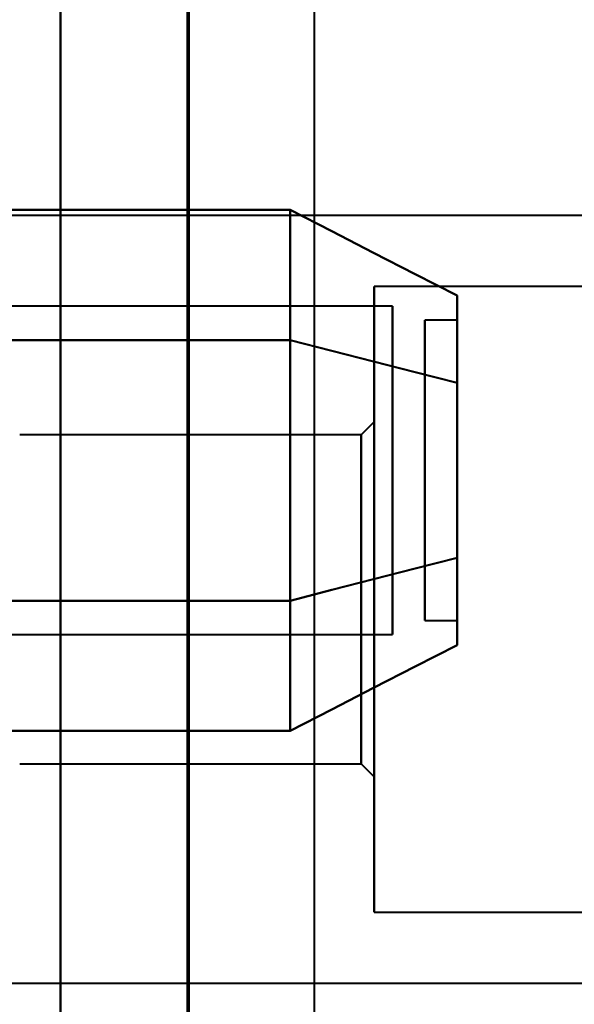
# Model space of a CAD drawing. Header units: millimetres. Extents: x -696 to 695, y -1041 to 611.
# Tile 75 of 90: x 510 to 518, y -205 to -190. Entities that reach past the tile are written whole.
import ezdxf

# ---------------------------------------------------------------- set-up
doc = ezdxf.new("R2010")
doc.units = ezdxf.units.MM
doc.layers.add('G-IMPT', color=8, linetype='Continuous', lineweight=40)

# ---------------------------------------------------------------- blocks, each defined once
blk = doc.blocks.new('NEXA 400 CALQUES_dwg-748074-Niveau de réf_')
at = {"layer": 'G-IMPT'}
for p, q in [((512.233, -250), (512.233, 270)), ((535, -193.05), (502.5, -193.05)), ((536.1, -194.15), (515.1, -194.15)), ((515.1, -203.85), (515.1, -194.15)), ((515.1, -203.85), (515.1, -194.15)), ((515.1, -194.15), (515.1, -203.85)), ((515.1, -194.15), (515.1, -203.85)), ((515.389, -194.452), (503.5, -194.452)), ((515.389, -194.452), (503.5, -194.452)), ((515.389, -194.452), (515.389, -198.274)), ((515.389, -194.452), (515.389, -198.274)), ((515.389, -198.274), (515.389, -194.452)), ((515.389, -198.274), (515.389, -194.452)), ((516.389, -194.67), (515.889, -194.67)), ((516.389, -194.67), (515.889, -194.67)), ((515.889, -199.124), (515.889, -194.67)), ((515.889, -199.124), (515.889, -194.67)), ((515.889, -194.67), (515.889, -199.124)), ((515.889, -194.67), (515.889, -199.124)), ((516.389, -199.124), (516.389, -194.67)), ((516.389, -199.124), (516.389, -194.67)), ((516.389, -194.67), (516.389, -199.124)), ((516.389, -194.67), (516.389, -199.124)), ((515.889, -199.33), (515.889, -194.876)), ((515.889, -199.33), (515.889, -194.876)), ((515.889, -194.876), (515.889, -199.33)), ((515.889, -194.876), (515.889, -199.33)), ((516.389, -199.33), (516.389, -194.876)), ((516.389, -199.33), (516.389, -194.876)), ((516.389, -194.876), (516.389, -199.33)), ((516.389, -194.876), (516.389, -199.33)), ((515.389, -195.726), (515.389, -199.548)), ((515.389, -195.726), (515.389, -199.548)), ((515.389, -199.548), (515.389, -195.726)), ((515.389, -199.548), (515.389, -195.726)), ((515.1, -196.25), (514.9, -196.45)), ((515.1, -201.75), (515.1, -196.25)), ((515.1, -201.75), (515.1, -196.25)), ((515.1, -196.25), (515.1, -201.75)), ((515.1, -196.25), (515.1, -201.75)), ((514.9, -196.45), (509.6, -196.45)), ((514.9, -201.55), (514.9, -196.45)), ((514.9, -201.55), (514.9, -196.45)), ((514.9, -196.45), (514.9, -201.55)), ((514.9, -196.45), (514.9, -201.55)), ((515.889, -199.33), (516.389, -199.33)), ((515.889, -199.33), (516.389, -199.33)), ((503.5, -199.548), (515.389, -199.548)), ((503.5, -199.548), (515.389, -199.548)), ((509.6, -201.55), (514.9, -201.55)), ((514.9, -201.55), (515.1, -201.75)), ((515.1, -203.85), (536.1, -203.85)), ((502.5, -204.95), (535, -204.95))]:
    blk.add_line(p, q, dxfattribs=at)
at = {"layer": 'G-IMPT', "flags": 128}
for points in [[(510.233, -250), (510.233, -120), (510.233, 10), (510.233, 140), (510.233, 270)], [(510.233, 270), (510.233, 140), (510.233, 10), (510.233, -120), (510.233, -250)], [(512.203, 270), (512.203, 140), (512.203, 10), (512.203, -120), (512.203, -250)], [(512.203, -250), (512.203, -120), (512.203, 10), (512.203, 140), (512.203, 270)], [(514.172, 270), (514.172, 140), (514.172, 10), (514.172, -120), (514.172, -250)], [(503.796, -192.959), (506.296, -192.959), (508.796, -192.959), (511.296, -192.959), (513.796, -192.959)], [(513.796, -192.959), (511.296, -192.959), (508.796, -192.959), (506.296, -192.959), (503.796, -192.959)], [(503.796, -192.959), (506.296, -192.959), (508.796, -192.959), (511.296, -192.959), (513.796, -192.959)], [(513.796, -192.959), (511.296, -192.959), (508.796, -192.959), (506.296, -192.959), (503.796, -192.959)], [(513.796, -194.979), (513.796, -194.474), (513.796, -193.969), (513.796, -193.464), (513.796, -192.959)], [(513.796, -192.959), (514.444, -193.292), (515.092, -193.625), (515.741, -193.958), (516.389, -194.291)], [(516.389, -194.291), (515.741, -193.958), (515.092, -193.625), (514.444, -193.292), (513.796, -192.959)], [(513.796, -192.959), (513.796, -193.464), (513.796, -193.969), (513.796, -194.474), (513.796, -194.979)], [(513.796, -194.979), (513.796, -194.474), (513.796, -193.969), (513.796, -193.464), (513.796, -192.959)], [(513.796, -192.959), (514.444, -193.292), (515.092, -193.625), (515.741, -193.958), (516.389, -194.291)], [(516.389, -194.291), (515.741, -193.958), (515.092, -193.625), (514.444, -193.292), (513.796, -192.959)], [(513.796, -192.959), (513.796, -193.464), (513.796, -193.969), (513.796, -194.474), (513.796, -194.979)], [(513.796, -192.959), (513.796, -193.464), (513.796, -193.969), (513.796, -194.474), (513.796, -194.979)], [(513.796, -194.979), (513.796, -194.474), (513.796, -193.969), (513.796, -193.464), (513.796, -192.959)], [(513.796, -192.959), (513.796, -193.464), (513.796, -193.969), (513.796, -194.474), (513.796, -194.979)], [(513.796, -194.979), (513.796, -194.474), (513.796, -193.969), (513.796, -193.464), (513.796, -192.959)], [(503.796, -194.979), (506.296, -194.979), (508.796, -194.979), (511.296, -194.979), (513.796, -194.979)], [(513.796, -194.979), (511.296, -194.979), (508.796, -194.979), (506.296, -194.979), (503.796, -194.979)], [(503.796, -194.979), (506.296, -194.979), (508.796, -194.979), (511.296, -194.979), (513.796, -194.979)], [(513.796, -194.979), (511.296, -194.979), (508.796, -194.979), (506.296, -194.979), (503.796, -194.979)], [(503.796, -194.979), (506.296, -194.979), (508.796, -194.979), (511.296, -194.979), (513.796, -194.979)], [(513.796, -194.979), (511.296, -194.979), (508.796, -194.979), (506.296, -194.979), (503.796, -194.979)], [(503.796, -194.979), (506.296, -194.979), (508.796, -194.979), (511.296, -194.979), (513.796, -194.979)], [(513.796, -194.979), (511.296, -194.979), (508.796, -194.979), (506.296, -194.979), (503.796, -194.979)], [(513.796, -199.021), (513.796, -198.01), (513.796, -197), (513.796, -195.99), (513.796, -194.979)], [(513.796, -194.979), (514.444, -195.146), (515.092, -195.312), (515.741, -195.479), (516.389, -195.645)], [(516.389, -195.645), (515.741, -195.479), (515.092, -195.312), (514.444, -195.146), (513.796, -194.979)], [(513.796, -194.979), (514.444, -195.146), (515.092, -195.312), (515.741, -195.479), (516.389, -195.645)], [(516.389, -195.645), (515.741, -195.479), (515.092, -195.312), (514.444, -195.146), (513.796, -194.979)], [(513.796, -194.979), (513.796, -195.99), (513.796, -197), (513.796, -198.01), (513.796, -199.021)], [(513.796, -199.021), (513.796, -198.01), (513.796, -197), (513.796, -195.99), (513.796, -194.979)], [(513.796, -194.979), (514.444, -195.146), (515.092, -195.312), (515.741, -195.479), (516.389, -195.645)], [(516.389, -195.645), (515.741, -195.479), (515.092, -195.312), (514.444, -195.146), (513.796, -194.979)], [(513.796, -194.979), (514.444, -195.146), (515.092, -195.312), (515.741, -195.479), (516.389, -195.645)], [(516.389, -195.645), (515.741, -195.479), (515.092, -195.312), (514.444, -195.146), (513.796, -194.979)], [(513.796, -194.979), (513.796, -195.99), (513.796, -197), (513.796, -198.01), (513.796, -199.021)], [(513.796, -194.979), (513.796, -195.99), (513.796, -197), (513.796, -198.01), (513.796, -199.021)], [(513.796, -199.021), (513.796, -198.01), (513.796, -197), (513.796, -195.99), (513.796, -194.979)], [(513.796, -194.979), (513.796, -195.99), (513.796, -197), (513.796, -198.01), (513.796, -199.021)], [(513.796, -199.021), (513.796, -198.01), (513.796, -197), (513.796, -195.99), (513.796, -194.979)], [(516.389, -198.355), (515.741, -198.521), (515.092, -198.688), (514.444, -198.854), (513.796, -199.021)], [(513.796, -199.021), (514.444, -198.854), (515.092, -198.688), (515.741, -198.521), (516.389, -198.355)], [(516.389, -198.355), (515.741, -198.521), (515.092, -198.688), (514.444, -198.854), (513.796, -199.021)], [(513.796, -199.021), (514.444, -198.854), (515.092, -198.688), (515.741, -198.521), (516.389, -198.355)], [(516.389, -198.355), (515.741, -198.521), (515.092, -198.688), (514.444, -198.854), (513.796, -199.021)], [(513.796, -199.021), (514.444, -198.854), (515.092, -198.688), (515.741, -198.521), (516.389, -198.355)], [(516.389, -198.355), (515.741, -198.521), (515.092, -198.688), (514.444, -198.854), (513.796, -199.021)], [(513.796, -199.021), (514.444, -198.854), (515.092, -198.688), (515.741, -198.521), (516.389, -198.355)], [(513.796, -199.021), (511.296, -199.021), (508.796, -199.021), (506.296, -199.021), (503.796, -199.021)], [(503.796, -199.021), (506.296, -199.021), (508.796, -199.021), (511.296, -199.021), (513.796, -199.021)], [(513.796, -199.021), (511.296, -199.021), (508.796, -199.021), (506.296, -199.021), (503.796, -199.021)], [(503.796, -199.021), (506.296, -199.021), (508.796, -199.021), (511.296, -199.021), (513.796, -199.021)], [(513.796, -199.021), (511.296, -199.021), (508.796, -199.021), (506.296, -199.021), (503.796, -199.021)], [(503.796, -199.021), (506.296, -199.021), (508.796, -199.021), (511.296, -199.021), (513.796, -199.021)], [(513.796, -199.021), (511.296, -199.021), (508.796, -199.021), (506.296, -199.021), (503.796, -199.021)], [(503.796, -199.021), (506.296, -199.021), (508.796, -199.021), (511.296, -199.021), (513.796, -199.021)], [(513.796, -199.021), (513.796, -199.526), (513.796, -200.031), (513.796, -200.536), (513.796, -201.041)], [(513.796, -201.041), (513.796, -200.536), (513.796, -200.031), (513.796, -199.526), (513.796, -199.021)], [(513.796, -199.021), (513.796, -199.526), (513.796, -200.031), (513.796, -200.536), (513.796, -201.041)], [(513.796, -201.041), (513.796, -200.536), (513.796, -200.031), (513.796, -199.526), (513.796, -199.021)], [(513.796, -201.041), (513.796, -200.536), (513.796, -200.031), (513.796, -199.526), (513.796, -199.021)], [(513.796, -199.021), (513.796, -199.526), (513.796, -200.031), (513.796, -200.536), (513.796, -201.041)], [(513.796, -201.041), (513.796, -200.536), (513.796, -200.031), (513.796, -199.526), (513.796, -199.021)], [(513.796, -199.021), (513.796, -199.526), (513.796, -200.031), (513.796, -200.536), (513.796, -201.041)], [(513.796, -201.041), (514.444, -200.708), (515.092, -200.375), (515.741, -200.042), (516.389, -199.709)], [(516.389, -199.709), (515.741, -200.042), (515.092, -200.375), (514.444, -200.708), (513.796, -201.041)], [(513.796, -201.041), (514.444, -200.708), (515.092, -200.375), (515.741, -200.042), (516.389, -199.709)], [(516.389, -199.709), (515.741, -200.042), (515.092, -200.375), (514.444, -200.708), (513.796, -201.041)], [(503.796, -201.041), (506.296, -201.041), (508.796, -201.041), (511.296, -201.041), (513.796, -201.041)], [(513.796, -201.041), (511.296, -201.041), (508.796, -201.041), (506.296, -201.041), (503.796, -201.041)], [(503.796, -201.041), (506.296, -201.041), (508.796, -201.041), (511.296, -201.041), (513.796, -201.041)], [(513.796, -201.041), (511.296, -201.041), (508.796, -201.041), (506.296, -201.041), (503.796, -201.041)]]:
    blk.add_lwpolyline(points, dxfattribs=at)
at = {"layer": 'G-IMPT'}
for points in [[(516.389, -195.645), (516.389, -195.262), (516.389, -194.634), (516.389, -194.341), (516.389, -194.291)], [(516.389, -194.291), (516.389, -194.341), (516.389, -194.634), (516.389, -195.261), (516.389, -195.645)], [(516.389, -195.645), (516.389, -195.262), (516.389, -194.634), (516.389, -194.341), (516.389, -194.291)], [(516.389, -194.291), (516.389, -194.341), (516.389, -194.634), (516.389, -195.261), (516.389, -195.645)], [(516.389, -194.291), (516.389, -194.337), (516.389, -194.633), (516.389, -195.267), (516.389, -195.645)], [(516.389, -195.645), (516.389, -195.267), (516.389, -194.633), (516.389, -194.337), (516.389, -194.291)], [(516.389, -194.291), (516.389, -194.337), (516.389, -194.633), (516.389, -195.267), (516.389, -195.645)], [(516.389, -195.645), (516.389, -195.267), (516.389, -194.633), (516.389, -194.337), (516.389, -194.291)], [(516.389, -195.645), (516.389, -196.079), (516.389, -197), (516.389, -197.921), (516.389, -198.355)], [(516.389, -198.355), (516.389, -197.921), (516.389, -197), (516.389, -196.079), (516.389, -195.645)], [(516.389, -195.645), (516.389, -196.079), (516.389, -197), (516.389, -197.921), (516.389, -198.355)], [(516.389, -198.355), (516.389, -197.921), (516.389, -197), (516.389, -196.079), (516.389, -195.645)], [(516.389, -195.645), (516.389, -196.071), (516.389, -197), (516.389, -197.93), (516.389, -198.355)], [(516.389, -198.355), (516.389, -197.929), (516.389, -197), (516.389, -196.07), (516.389, -195.645)], [(516.389, -195.645), (516.389, -196.071), (516.389, -197), (516.389, -197.93), (516.389, -198.355)], [(516.389, -198.355), (516.389, -197.929), (516.389, -197), (516.389, -196.07), (516.389, -195.645)], [(516.389, -198.355), (516.389, -198.738), (516.389, -199.366), (516.389, -199.659), (516.389, -199.709)], [(516.389, -199.709), (516.389, -199.659), (516.389, -199.366), (516.389, -198.739), (516.389, -198.355)], [(516.389, -198.355), (516.389, -198.738), (516.389, -199.366), (516.389, -199.659), (516.389, -199.709)], [(516.389, -199.709), (516.389, -199.659), (516.389, -199.366), (516.389, -198.739), (516.389, -198.355)], [(516.389, -199.709), (516.389, -199.663), (516.389, -199.367), (516.389, -198.733), (516.389, -198.355)], [(516.389, -198.355), (516.389, -198.733), (516.389, -199.367), (516.389, -199.663), (516.389, -199.709)], [(516.389, -199.709), (516.389, -199.663), (516.389, -199.367), (516.389, -198.733), (516.389, -198.355)], [(516.389, -198.355), (516.389, -198.733), (516.389, -199.367), (516.389, -199.663), (516.389, -199.709)]]:
    blk.add_open_spline(points, degree=3, dxfattribs=at)

msp = doc.modelspace()

# ---------------------------------------------------------------- linework, layer by layer
at = {"color": 94, "lineweight": 30}
msp.add_circle((0, 1), 609.6, dxfattribs=at)

# ---------------------------------------------------------------- block references
at = {"layer": 'G-IMPT'}
msp.add_blockref('NEXA 400 CALQUES_dwg-748074-Niveau de réf_', (0, 0), dxfattribs=at)

doc.saveas('drawing.dxf')
